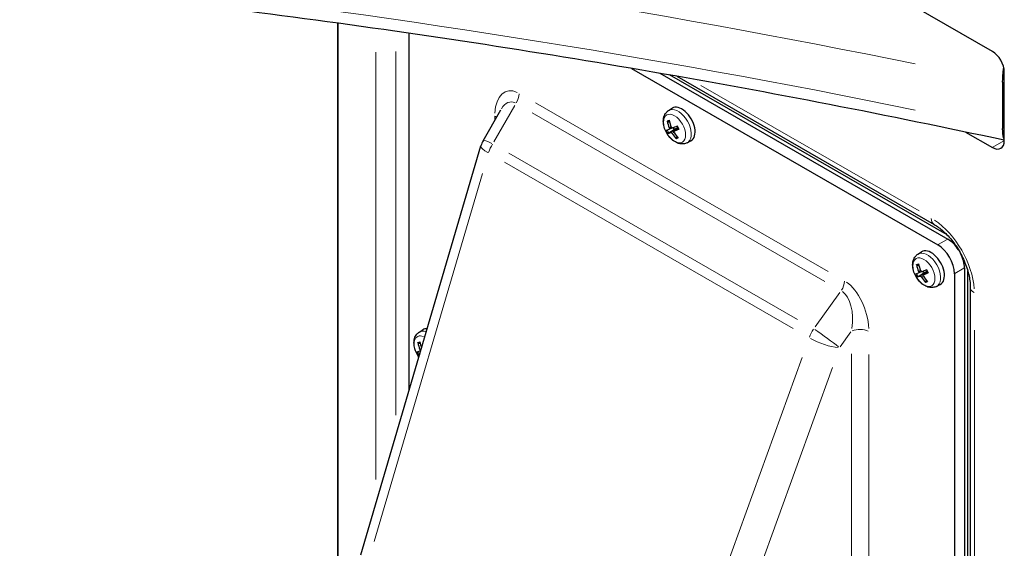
# Model space of a CAD drawing. Header units: millimetres. Extents: x 90 to 4365, y 90 to 3088.
# Tile 6 of 40: x 545 to 702, y 570 to 655. Entities that reach past the tile are written whole.
import ezdxf

# ---------------------------------------------------------------- set-up
doc = ezdxf.new("R2010")
doc.units = ezdxf.units.MM
doc.header["$LTSCALE"] = 15
doc.layers.add('Visibile (ISO)', color=7, linetype='Continuous', lineweight=25)
doc.layers.add('Visibile sottile (ISO)', color=9, linetype='Continuous', lineweight=18, true_color=0x808080)

msp = doc.modelspace()

# ---------------------------------------------------------------- linework, layer by layer
at = {"layer": 'Visibile (ISO)'}
for p, q in [((699.88, 649.571), (630.5, 689.524)), ((595.458, 654.064), (595.458, 496.762)), ((595.458, 496.762), (595.458, 654.064)), ((606.86, 595.569), (606.86, 652.451)), ((642.307, 646.85), (691.183, 618.705)), ((646.848, 646.068), (692.774, 619.621)), ((692.672, 620.29), (648.37, 645.802)), ((649.561, 645.593), (690.59, 621.966)), ((701.79, 635.35), (701.79, 646.264)), ((701.524, 644.639), (701.524, 637.281)), ((618.648, 635.326), (621.463, 640.251)), ((648.239, 640.141), (648.814, 640.506)), ((648.134, 638.351), (648.38, 638.349)), ((648.287, 636.563), (649.133, 637.108)), ((648.331, 637.144), (648.803, 637.352)), ((649.109, 636.837), (649.784, 637.329)), ((695.606, 636.703), (699.88, 634.242)), ((649.579, 635.969), (649.457, 635.772)), ((651.203, 634.994), (651.807, 635.308)), ((599.13, 569.258), (618.306, 634.522)), ((688.013, 617.236), (688.588, 617.601)), ((687.909, 615.446), (688.154, 615.445)), ((688.061, 613.658), (688.908, 614.204)), ((688.106, 614.24), (688.577, 614.448)), ((688.883, 613.932), (689.558, 614.424)), ((693.835, 614.112), (693.835, 495.159)), ((695.426, 615.028), (695.426, 496.075)), ((695.956, 496.38), (695.956, 614.583)), ((689.354, 613.064), (689.231, 612.867)), ((690.978, 612.089), (691.582, 612.403)), ((696.358, 611.974), (696.358, 493.021)), ((608.464, 604.795), (609.039, 605.16)), ((608.36, 603.006), (608.605, 603.004)), ((608.556, 601.799), (608.711, 601.867)), ((608.512, 601.217), (608.522, 601.224))]:
    msp.add_line(p, q, dxfattribs=at)
msp.add_arc((621.904, 633.465), 3.75, 150.24745, 163.62621, dxfattribs=at)
for centre, major_axis, ratio, start_param, end_param in [((699.88, 647.363), (1.347, -2.34), 0.5780931, 0.7873319, 2.3581282), ((650.347, 637.928), (-1.497, 2.6), 0.5780931, 3.1168497, 6.3079282), ((652.219, 638.995), (1.873, -4.498), 0.8615323, 4.4798544, 4.7131798), ((652.062, 638.933), (-1.736, 4.553), 0.7581423, 1.3631308, 1.5964562), ((652.209, 638.833), (-4.462, -1.959), 0.0024312, 0.7231873, 0.9565127), ((652.206, 638.832), (-4.504, -1.859), 0.0334956, 0.2859541, 0.5192795), ((652.074, 639.09), (-4.138, -2.573), 0.1031995, 0.2746459, 0.5079713), ((652.222, 638.99), (1.535, -4.625), 0.8589106, 4.9813773, 5.2147027), ((649.591, 637.493), (-0.511, 0.887), 0.5780931, 1.3437328, 1.6728348), ((652.064, 638.928), (-1.998, 4.444), 0.760764, 1.7563996, 1.989725), ((652.077, 639.091), (4.194, 2.481), 0.1342639, 3.8564948, 4.0898202), ((699.88, 636.449), (1.347, -2.34), 0.5780931, 5.4997209, 7.0705172), ((692.774, 616.555), (1.871, -3.25), 0.5780931, 1.6653873, 2.3581282), ((690.122, 615.023), (-1.497, 2.6), 0.5780931, 3.1168497, 6.3079282), ((691.183, 615.639), (1.871, -3.25), 0.5780931, 0.7873319, 2.3581282), ((692.774, 616.555), (1.871, -3.25), 0.5780931, 0.7873319, 1.4762054), ((691.837, 616.028), (-1.736, 4.553), 0.7581423, 1.3631308, 1.5964562), ((691.981, 615.927), (-4.504, -1.859), 0.0334956, 0.2859541, 0.5192795), ((691.994, 616.09), (1.873, -4.498), 0.8615323, 4.4798544, 4.7131798), ((691.984, 615.928), (-4.462, -1.959), 0.0024312, 0.7231873, 0.9565127), ((689.366, 614.588), (-0.511, 0.887), 0.5780931, 1.3437328, 1.6728348), ((691.852, 616.186), (4.194, 2.481), 0.1342639, 3.8564948, 4.0898202), ((691.849, 616.185), (-4.138, -2.573), 0.1031995, 0.2746459, 0.5079713), ((691.996, 616.085), (1.535, -4.625), 0.8589106, 4.9813773, 5.2147027), ((691.839, 616.023), (-1.998, 4.444), 0.760764, 1.7563996, 1.989725), ((610.573, 602.583), (-1.497, 2.6), 0.5780931, 5.9107605, 6.3079282), ((612.444, 603.65), (1.873, -4.498), 0.8615323, 4.4798544, 4.7131798), ((612.287, 603.587), (-1.736, 4.553), 0.7581423, 1.3631308, 1.5690499), ((612.431, 603.486), (-4.504, -1.859), 0.0334956, 0.2859541, 0.5192795), ((612.299, 603.744), (-4.138, -2.573), 0.1031995, 0.2746459, 0.3537938)]:
    msp.add_ellipse(centre, major_axis=major_axis, ratio=ratio, start_param=start_param, end_param=end_param, dxfattribs=at)
for points, knots in [([(701.79, 635.387), (683.321, 639.363), (664.624, 642.99), (626.787, 649.542), (607.645, 652.465), (569.068, 657.58), (549.632, 659.771), (510.55, 663.413), (490.905, 664.863), (451.49, 667.016), (431.721, 667.719), (411.932, 668.047)], [0.42766305, 0.42766305, 0.42766305, 0.42766305, 0.49327271, 0.49327271, 0.55912116, 0.55912116, 0.62496962, 0.62496962, 0.69081807, 0.69081807, 0.75666652, 0.75666652, 0.75666652, 0.75666652]), ([(701.524, 644.639), (701.524, 644.865), (701.531, 645.128), (701.562, 645.679), (701.586, 645.966), (701.637, 646.465), (701.667, 646.717), (701.703, 646.973)], [1.78125806, 1.78125806, 1.78125806, 1.78125806, 1.89216581, 1.89216581, 2.00307356, 2.00307356, 2.09812701, 2.09812701, 2.09812701, 2.09812701]), ([(651.203, 634.994), (651.024, 634.9), (650.828, 634.842), (650.42, 634.791), (650.209, 634.805), (649.76, 634.898), (649.528, 634.993), (649.051, 635.263), (648.812, 635.453), (648.373, 635.895), (648.175, 636.15), (647.839, 636.694), (647.701, 636.983), (647.494, 637.58), (647.426, 637.888), (647.38, 638.506), (647.402, 638.817), (647.568, 639.372), (647.692, 639.619), (647.981, 639.949), (648.103, 640.055), (648.239, 640.141)], [4.6529348, 4.6529348, 4.6529348, 4.6529348, 4.8664515, 4.8664515, 5.1039109, 5.1039109, 5.4031021, 5.4031021, 5.7689058, 5.7689058, 6.1463769, 6.1463769, 6.518699, 6.518699, 6.8942851, 6.8942851, 7.2688761, 7.2688761, 7.5753494, 7.5753494, 7.7450416, 7.7450416, 7.7450416, 7.7450416]), ([(648.134, 638.351), (648.123, 638.351), (648.11, 638.354), (648.086, 638.363), (648.071, 638.372), (648.049, 638.392), (648.038, 638.407), (648.024, 638.432), (648.019, 638.447), (648.016, 638.461)], [0.056834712, 0.056834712, 0.056834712, 0.056834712, 0.061827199, 0.061827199, 0.067997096, 0.067997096, 0.074241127, 0.074241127, 0.079631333, 0.079631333, 0.079631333, 0.079631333]), ([(649.592, 637.673), (649.613, 637.642), (649.633, 637.61), (649.672, 637.545), (649.691, 637.512), (649.727, 637.445), (649.744, 637.411), (649.777, 637.343), (649.793, 637.309), (649.822, 637.241), (649.836, 637.206), (649.849, 637.172)], [2.95434198, 2.95434198, 2.95434198, 2.95434198, 3.02920045, 3.02920045, 3.10416418, 3.10416418, 3.17912791, 3.17912791, 3.25409164, 3.25409164, 3.32905537, 3.32905537, 3.32905537, 3.32905537]), ([(648.287, 636.563), (648.276, 636.556), (648.263, 636.548), (648.24, 636.534), (648.225, 636.525), (648.201, 636.513), (648.189, 636.507), (648.174, 636.5), (648.167, 636.498), (648.163, 636.497)], [0.056834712, 0.056834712, 0.056834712, 0.056834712, 0.061827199, 0.061827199, 0.067997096, 0.067997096, 0.074241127, 0.074241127, 0.079631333, 0.079631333, 0.079631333, 0.079631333]), ([(648.345, 637.377), (648.355, 637.353), (648.364, 637.326), (648.374, 637.275), (648.375, 637.25), (648.373, 637.209), (648.368, 637.189), (648.353, 637.16), (648.342, 637.149), (648.329, 637.144), (648.328, 637.143), (648.327, 637.143)], [0, 0, 0, 0, 0.010484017, 0.010484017, 0.020968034, 0.020968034, 0.031445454, 0.031445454, 0.041922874, 0.041922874, 0.042989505, 0.042989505, 0.042989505, 0.042989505]), ([(648.588, 636.634), (648.6, 636.638), (648.616, 636.639), (648.651, 636.631), (648.67, 636.621), (648.707, 636.597), (648.727, 636.581), (648.764, 636.541), (648.781, 636.519), (648.797, 636.495), (648.798, 636.493), (648.8, 636.49)], [0, 0, 0, 0, 0.010484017, 0.010484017, 0.020968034, 0.020968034, 0.031445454, 0.031445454, 0.041922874, 0.041922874, 0.042989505, 0.042989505, 0.042989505, 0.042989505]), ([(648.867, 637.357), (648.852, 637.35), (648.833, 637.348), (648.793, 637.353), (648.772, 637.362), (648.735, 637.386), (648.716, 637.403), (648.683, 637.445), (648.669, 637.469), (648.657, 637.495), (648.656, 637.498), (648.655, 637.5)], [0, 0, 0, 0, 0.010484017, 0.010484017, 0.020968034, 0.020968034, 0.031445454, 0.031445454, 0.041922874, 0.041922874, 0.042989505, 0.042989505, 0.042989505, 0.042989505]), ([(649.11, 636.613), (649.096, 636.635), (649.085, 636.66), (649.07, 636.709), (649.067, 636.733), (649.069, 636.775), (649.075, 636.794), (649.094, 636.826), (649.108, 636.839), (649.125, 636.847), (649.127, 636.847), (649.129, 636.848)], [0, 0, 0, 0, 0.010484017, 0.010484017, 0.020968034, 0.020968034, 0.031445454, 0.031445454, 0.041922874, 0.041922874, 0.042989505, 0.042989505, 0.042989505, 0.042989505]), ([(649.578, 637.354), (649.61, 637.371), (649.646, 637.384), (649.703, 637.392), (649.729, 637.393), (649.754, 637.388), (649.755, 637.388), (649.755, 637.388)], [0.19663868, 0.19663868, 0.19663868, 0.19663868, 0.212003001, 0.212003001, 0.222939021, 0.222939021, 0.223126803, 0.223126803, 0.223126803, 0.223126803]), ([(649.902, 637.187), (649.892, 637.182), (649.882, 637.177), (649.866, 637.172), (649.858, 637.17), (649.852, 637.17), (649.85, 637.171), (649.85, 637.172)], [0.019494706, 0.019494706, 0.019494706, 0.019494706, 0.024884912, 0.024884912, 0.031128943, 0.031128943, 0.034875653, 0.034875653, 0.034875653, 0.034875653]), ([(701.79, 635.519), (701.766, 635.559), (701.743, 635.607), (701.677, 635.774), (701.641, 635.915), (701.586, 636.216), (701.562, 636.403), (701.531, 636.822), (701.524, 637.054), (701.524, 637.281)], [1.39374128, 1.39374128, 1.39374128, 1.39374128, 1.44827099, 1.44827099, 1.55944256, 1.55944256, 1.67035031, 1.67035031, 1.78125806, 1.78125806, 1.78125806, 1.78125806]), ([(649.479, 635.608), (649.469, 635.618), (649.46, 635.631), (649.448, 635.657), (649.442, 635.675), (649.438, 635.705), (649.439, 635.723), (649.445, 635.749), (649.45, 635.762), (649.457, 635.772)], [0.019494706, 0.019494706, 0.019494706, 0.019494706, 0.024884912, 0.024884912, 0.031128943, 0.031128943, 0.037298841, 0.037298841, 0.042291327, 0.042291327, 0.042291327, 0.042291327]), ([(690.59, 621.966), (691.063, 621.694), (691.565, 621.328), (692.577, 620.419), (693.086, 619.87), (694.042, 618.637), (694.487, 617.95), (695.253, 616.519), (695.573, 615.774), (696.052, 614.323), (696.212, 613.617), (696.337, 612.618), (696.358, 612.284), (696.358, 611.974)], [4.712389, 4.712389, 4.712389, 4.712389, 4.984679, 4.984679, 5.2657442, 5.2657442, 5.5535585, 5.5535585, 5.8430854, 5.8430854, 6.1288279, 6.1288279, 6.2831853, 6.2831853, 6.2831853, 6.2831853]), ([(690.978, 612.089), (690.798, 611.996), (690.603, 611.937), (690.195, 611.886), (689.984, 611.9), (689.535, 611.993), (689.303, 612.088), (688.825, 612.359), (688.587, 612.548), (688.148, 612.99), (687.949, 613.245), (687.613, 613.79), (687.475, 614.078), (687.269, 614.675), (687.2, 614.983), (687.155, 615.601), (687.177, 615.912), (687.342, 616.467), (687.466, 616.714), (687.756, 617.044), (687.878, 617.15), (688.013, 617.236)], [4.6529348, 4.6529348, 4.6529348, 4.6529348, 4.8664515, 4.8664515, 5.1039109, 5.1039109, 5.4031021, 5.4031021, 5.7689058, 5.7689058, 6.1463769, 6.1463769, 6.518699, 6.518699, 6.8942851, 6.8942851, 7.2688761, 7.2688761, 7.5753494, 7.5753494, 7.7450416, 7.7450416, 7.7450416, 7.7450416]), ([(687.909, 615.446), (687.898, 615.446), (687.885, 615.449), (687.861, 615.458), (687.846, 615.467), (687.824, 615.487), (687.812, 615.502), (687.799, 615.528), (687.794, 615.542), (687.791, 615.556)], [0.056834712, 0.056834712, 0.056834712, 0.056834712, 0.061827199, 0.061827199, 0.067997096, 0.067997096, 0.074241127, 0.074241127, 0.079631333, 0.079631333, 0.079631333, 0.079631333]), ([(688.12, 614.473), (688.13, 614.448), (688.138, 614.422), (688.148, 614.37), (688.15, 614.345), (688.148, 614.304), (688.143, 614.285), (688.128, 614.255), (688.117, 614.245), (688.104, 614.239), (688.103, 614.238), (688.101, 614.238)], [0, 0, 0, 0, 0.010484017, 0.010484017, 0.020968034, 0.020968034, 0.031445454, 0.031445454, 0.041922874, 0.041922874, 0.042989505, 0.042989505, 0.042989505, 0.042989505]), ([(688.642, 614.452), (688.626, 614.445), (688.607, 614.443), (688.568, 614.449), (688.547, 614.457), (688.51, 614.481), (688.491, 614.498), (688.458, 614.54), (688.444, 614.564), (688.432, 614.591), (688.431, 614.593), (688.43, 614.596)], [0, 0, 0, 0, 0.010484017, 0.010484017, 0.020968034, 0.020968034, 0.031445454, 0.031445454, 0.041922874, 0.041922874, 0.042989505, 0.042989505, 0.042989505, 0.042989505]), ([(689.353, 614.449), (689.385, 614.467), (689.421, 614.479), (689.478, 614.487), (689.504, 614.488), (689.529, 614.484), (689.53, 614.484), (689.53, 614.483)], [0.19663868, 0.19663868, 0.19663868, 0.19663868, 0.212003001, 0.212003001, 0.222939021, 0.222939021, 0.223126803, 0.223126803, 0.223126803, 0.223126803]), ([(689.367, 614.769), (689.388, 614.737), (689.408, 614.705), (689.447, 614.64), (689.465, 614.607), (689.502, 614.54), (689.519, 614.507), (689.552, 614.439), (689.567, 614.405), (689.597, 614.336), (689.611, 614.301), (689.624, 614.267)], [2.95434198, 2.95434198, 2.95434198, 2.95434198, 3.02920045, 3.02920045, 3.10416418, 3.10416418, 3.17912791, 3.17912791, 3.25409164, 3.25409164, 3.32905537, 3.32905537, 3.32905537, 3.32905537]), ([(689.677, 614.282), (689.667, 614.277), (689.656, 614.273), (689.64, 614.267), (689.633, 614.265), (689.626, 614.265), (689.625, 614.266), (689.624, 614.267)], [0.019494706, 0.019494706, 0.019494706, 0.019494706, 0.024884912, 0.024884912, 0.031128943, 0.031128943, 0.034875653, 0.034875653, 0.034875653, 0.034875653]), ([(688.061, 613.658), (688.05, 613.651), (688.038, 613.643), (688.014, 613.629), (687.999, 613.621), (687.976, 613.608), (687.964, 613.602), (687.949, 613.595), (687.942, 613.593), (687.938, 613.592)], [0.056834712, 0.056834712, 0.056834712, 0.056834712, 0.061827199, 0.061827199, 0.067997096, 0.067997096, 0.074241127, 0.074241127, 0.079631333, 0.079631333, 0.079631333, 0.079631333]), ([(688.363, 613.729), (688.375, 613.734), (688.39, 613.734), (688.425, 613.726), (688.445, 613.717), (688.482, 613.692), (688.501, 613.676), (688.539, 613.637), (688.556, 613.614), (688.572, 613.59), (688.573, 613.588), (688.575, 613.586)], [0, 0, 0, 0, 0.010484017, 0.010484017, 0.020968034, 0.020968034, 0.031445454, 0.031445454, 0.041922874, 0.041922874, 0.042989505, 0.042989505, 0.042989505, 0.042989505]), ([(688.885, 613.709), (688.871, 613.731), (688.859, 613.755), (688.845, 613.804), (688.842, 613.829), (688.844, 613.87), (688.85, 613.89), (688.869, 613.922), (688.883, 613.934), (688.9, 613.942), (688.902, 613.943), (688.903, 613.943)], [0, 0, 0, 0, 0.010484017, 0.010484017, 0.020968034, 0.020968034, 0.031445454, 0.031445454, 0.041922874, 0.041922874, 0.042989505, 0.042989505, 0.042989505, 0.042989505]), ([(689.253, 612.703), (689.244, 612.713), (689.235, 612.726), (689.222, 612.752), (689.217, 612.77), (689.213, 612.8), (689.214, 612.819), (689.22, 612.844), (689.225, 612.857), (689.231, 612.867)], [0.019494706, 0.019494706, 0.019494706, 0.019494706, 0.024884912, 0.024884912, 0.031128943, 0.031128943, 0.037298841, 0.037298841, 0.042291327, 0.042291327, 0.042291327, 0.042291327]), ([(608.403, 600.82), (608.343, 600.904), (608.285, 600.99), (608.064, 601.349), (607.926, 601.638), (607.719, 602.234), (607.651, 602.542), (607.606, 603.16), (607.627, 603.472), (607.793, 604.026), (607.917, 604.274), (608.206, 604.604), (608.328, 604.709), (608.464, 604.795)], [6.024764, 6.024764, 6.024764, 6.024764, 6.1463769, 6.1463769, 6.518699, 6.518699, 6.8942851, 6.8942851, 7.2688761, 7.2688761, 7.5753494, 7.5753494, 7.7450416, 7.7450416, 7.7450416, 7.7450416]), ([(608.36, 603.006), (608.348, 603.006), (608.335, 603.008), (608.311, 603.017), (608.296, 603.026), (608.274, 603.047), (608.263, 603.061), (608.249, 603.087), (608.244, 603.102), (608.241, 603.115)], [0.056834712, 0.056834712, 0.056834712, 0.056834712, 0.061827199, 0.061827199, 0.067997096, 0.067997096, 0.074241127, 0.074241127, 0.079631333, 0.079631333, 0.079631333, 0.079631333]), ([(608.57, 602.032), (608.58, 602.008), (608.589, 601.981), (608.599, 601.929), (608.601, 601.905), (608.598, 601.863), (608.594, 601.844), (608.578, 601.814), (608.568, 601.804), (608.554, 601.798), (608.553, 601.798), (608.552, 601.797)], [0, 0, 0, 0, 0.010484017, 0.010484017, 0.020968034, 0.020968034, 0.031445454, 0.031445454, 0.041922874, 0.041922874, 0.042989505, 0.042989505, 0.042989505, 0.042989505]), ([(608.512, 601.217), (608.501, 601.21), (608.489, 601.202), (608.465, 601.188), (608.45, 601.18), (608.427, 601.167), (608.415, 601.161), (608.399, 601.155), (608.392, 601.152), (608.388, 601.151)], [0.056834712, 0.056834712, 0.056834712, 0.056834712, 0.061827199, 0.061827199, 0.067997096, 0.067997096, 0.074241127, 0.074241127, 0.079631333, 0.079631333, 0.079631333, 0.079631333])]:
    msp.add_open_spline(points, degree=3, knots=knots, dxfattribs=at)
for points in [[(649.133, 637.108), (649.428, 637.271), (649.578, 637.354)], [(688.908, 614.204), (689.203, 614.367), (689.353, 614.449)]]:
    msp.add_rational_spline(points, [1, 1.41024697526, 1.77428976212], degree=2, dxfattribs=at)
at = {"layer": 'Visibile sottile (ISO)'}
for p, q in [((601.557, 649.427), (601.557, 581.304)), ((604.739, 591.57), (604.739, 649.537)), ((688.19, 624.112), (653.407, 644.142)), ((620.383, 635.154), (623.696, 640.95)), ((673.699, 614.475), (626.996, 641.37)), ((626.475, 639.778), (673.178, 612.883)), ((620.506, 639.217), (620.506, 638.611)), ((648.36, 637.386), (648.624, 637.535)), ((648.637, 636.67), (649.529, 637.318)), ((648.814, 636.498), (649.075, 636.645)), ((649.161, 636.872), (649.752, 637.301)), ((699.976, 634.297), (701.694, 635.286)), ((668.827, 606.829), (622.758, 633.359)), ((622.06, 631.903), (668.128, 605.374)), ((601.283, 571.376), (618.542, 630.114)), ((692.694, 619.575), (691.262, 618.751)), ((688.134, 614.481), (688.398, 614.631)), ((688.412, 613.765), (689.303, 614.413)), ((688.936, 613.967), (689.527, 614.396)), ((695.346, 614.982), (693.914, 614.158)), ((688.589, 613.594), (688.849, 613.74)), ((675.554, 611.087), (671.606, 605.657)), ((675.596, 602.465), (677.309, 604.821)), ((697.017, 498.053), (697.017, 605.11)), ((608.582, 602.038), (608.786, 602.154)), ((669.545, 600.743), (648.977, 543.911)), ((677.404, 601.32), (677.404, 535.946)), ((680.189, 535.876), (680.189, 601.25)), ((653.791, 542.345), (674.358, 599.177))]:
    msp.add_line(p, q, dxfattribs=at)
for centre, major_axis, ratio, start_param, end_param in [((386.023, 159.252), (900, 0), 0.5758617, 1.2291269, 1.526071), ((386.023, 151.894), (-900, 0), 0.5758617, 4.3707195, 4.6676637), ((624.632, 636.527), (-2.294, 6.662), 0.5146994, 5.8252652, 7.1885351), ((622.943, 642.024), (-1.029, -1.787), 0.5780931, 1.5252294, 2.3106276), ((623.174, 635.688), (-0.071, 5.823), 0.4607728, 6.0381858, 6.9000014), ((619.048, 638.411), (-2.062, 0), 0.5758617, 3.7263003, 3.9164282), ((649.758, 637.588), (1.483, -2.575), 0.5780931, 0.134811, 3.0067817), ((648.902, 637.096), (-0.814, 1.414), 0.5780931, 6.0402452, 6.3577312), ((648.946, 637.121), (-0.738, 1.282), 0.5780931, 6.116364, 6.3737907), ((648.902, 637.096), (-0.814, 1.414), 0.5780931, 4.4694489, 4.7869348), ((648.902, 637.096), (0.814, -1.414), 0.5780931, 4.4694489, 4.7869348), ((648.946, 637.121), (-0.738, 1.282), 0.5780931, 1.3234507, 1.6571635), ((621.904, 633.465), (-3.256, 1.861), 0.1111828, 5.3734911, 6.2353067), ((621.904, 633.465), (1.871, 3.25), 0.5780931, 1.5034128, 1.8961119), ((648.946, 637.121), (0.738, -1.282), 0.5780931, 6.023825, 6.2747582), ((648.902, 637.096), (0.814, -1.414), 0.5780931, 6.0402452, 6.3577312), ((621.904, 633.465), (-3.598, 1.057), 0.2560457, 0.0458483, 0.8711182), ((691.713, 623.915), (-1.123, -1.95), 0.5780931, 5.53522, 6.2438187), ((690.122, 615.028), (-4.866, 8.449), 0.5780931, 4.0074643, 5.421181), ((689.532, 614.684), (1.483, -2.575), 0.5780931, 0.134811, 3.0067817), ((688.677, 614.191), (-0.814, 1.414), 0.5780931, 6.0402452, 6.3577312), ((688.721, 614.216), (-0.738, 1.282), 0.5780931, 1.3234507, 1.6571635), ((688.721, 614.216), (-0.738, 1.282), 0.5780931, 6.116364, 6.3737907), ((688.677, 614.191), (-0.814, 1.414), 0.5780931, 4.4694489, 4.7869348), ((674.836, 612.141), (1.029, 1.787), 0.5780931, 4.666822, 5.4522202), ((676.063, 606.91), (-1.923, 6.425), 0.5681099, 4.3031999, 5.6664698), ((688.677, 614.191), (0.814, -1.414), 0.5780931, 4.4694489, 4.7869348), ((688.721, 614.216), (0.738, -1.282), 0.5780931, 6.023825, 6.2747582), ((688.677, 614.191), (0.814, -1.414), 0.5780931, 6.0402452, 6.3577312), ((674.604, 606.071), (0.59, 5.495), 0.531104, 4.6404963, 6.0037662), ((698.608, 611.974), (-2.25, 0), 0.5758617, 0.0392699, 0.7461283), ((609.983, 602.243), (-1.483, 2.575), 0.5780931, 5.7193201, 6.2769489), ((673.091, 603.989), (-1.871, -3.25), 0.5780931, 4.6450054, 5.0377045), ((673.091, 603.989), (-3.033, 2.205), 0.0338684, 3.8945601, 5.25783), ((678.73, 604.042), (-2.062, 0), 0.5758617, 4.0011673, 5.3363442), ((609.415, 601.916), (-1.245, 2.163), 0.5780931, 5.6680494, 7.9074577), ((609.128, 601.751), (-0.814, 1.414), 0.5780931, 6.0402452, 6.3577312), ((673.091, 603.989), (3.526, -1.276), 0.2987657, 4.1502085, 5.4927601), ((609.128, 601.751), (0.814, -1.414), 0.5780931, 4.4694489, 4.7869348), ((609.171, 601.776), (-0.738, 1.282), 0.5780931, 1.3234507, 1.6571635), ((609.171, 601.776), (-0.738, 1.282), 0.5780931, 6.116364, 6.3737907)]:
    msp.add_ellipse(centre, major_axis=major_axis, ratio=ratio, start_param=start_param, end_param=end_param, dxfattribs=at)
for centre in [(649.189, 637.261), (688.964, 614.356)]:
    msp.add_ellipse(centre, major_axis=(-1.245, 2.163), ratio=0.5780931, dxfattribs=at)

doc.saveas('drawing.dxf')
